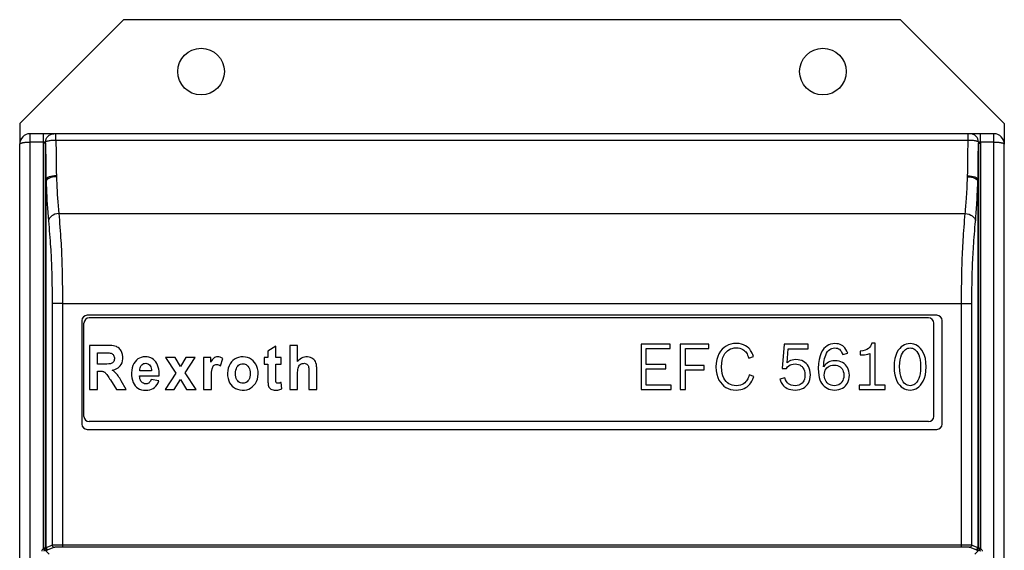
# Model space of a CAD drawing. Header units: millimetres. Extents: x -728 to -141, y -62 to 525.
# Tile 76 of 186: x -512 to -417, y 267 to 318. Entities that reach past the tile are written whole.
import ezdxf

# ---------------------------------------------------------------- set-up
doc = ezdxf.new("R2010")
doc.units = ezdxf.units.MM
doc.header["$LTSCALE"] = 23.1
doc.layers.add('R912005502_AM_0', color=7, linetype='CONTINUOUS')

msp = doc.modelspace()

# ---------------------------------------------------------------- linework, layer by layer
at = {"layer": 'R912005502_AM_0', "color": 7}
for p, q in [((-502.269, 317.712), (-512.269, 307.712)), ((-427.269, 317.712), (-502.269, 317.712)), ((-417.269, 307.712), (-427.269, 317.712)), ((-512.269, 307.712), (-512.269, 305.712)), ((-417.269, 307.712), (-417.269, 305.712)), ((-511.269, 161.712), (-511.269, 306.712)), ((-418.269, 306.712), (-511.269, 306.712)), ((-509.97, 305.912), (-511.269, 305.912)), ((-509.97, 266.731), (-509.97, 306.712)), ((-509.77, 305.915), (-509.97, 305.912)), ((-509.77, 305.831), (-509.77, 305.915)), ((-508.772, 306.076), (-508.772, 306.712)), ((-420.766, 306.076), (-508.772, 306.076)), ((-420.77, 305.603), (-420.766, 306.076)), ((-420.766, 306.076), (-420.766, 306.712)), ((-419.768, 305.915), (-419.767, 266.782)), ((-419.568, 305.912), (-419.768, 305.915)), ((-419.568, 305.912), (-419.568, 306.712)), ((-419.568, 305.912), (-419.568, 305.802)), ((-418.269, 305.912), (-419.568, 305.912)), ((-418.269, 161.712), (-418.269, 306.712)), ((-512.269, 162.712), (-512.269, 305.712)), ((-509.77, 305.802), (-509.97, 305.802)), ((-509.77, 266.782), (-509.77, 305.831)), ((-509.764, 305.036), (-509.759, 304.479)), ((-420.775, 305.089), (-420.77, 305.603)), ((-419.776, 304.778), (-419.771, 305.312)), ((-419.771, 305.312), (-419.767, 305.802)), ((-419.767, 305.802), (-419.568, 305.802)), ((-419.568, 305.802), (-419.568, 266.731)), ((-417.269, 162.712), (-417.269, 305.712)), ((-509.759, 304.479), (-509.753, 303.887)), ((-509.731, 266.822), (-509.731, 302.264)), ((-509.724, 266.825), (-509.724, 302.149)), ((-419.814, 302.149), (-419.814, 266.825)), ((-419.807, 302.264), (-419.807, 266.822)), ((-508.497, 299.012), (-421.041, 299.012)), ((-509.142, 290.332), (-509.142, 267.057)), ((-508.146, 290.332), (-509.142, 290.332)), ((-508.146, 290.332), (-421.392, 290.333)), ((-508.146, 290.332), (-508.146, 266.883)), ((-421.392, 266.883), (-421.392, 290.333)), ((-421.392, 290.332), (-420.396, 290.332)), ((-420.396, 267.057), (-420.396, 290.332)), ((-423.769, 289.212), (-505.769, 289.212)), ((-424.569, 288.962), (-505.569, 288.962)), ((-506.269, 288.712), (-506.269, 278.712)), ((-506.069, 279.462), (-506.069, 288.462)), ((-424.069, 279.462), (-424.069, 288.462)), ((-423.269, 278.712), (-423.269, 288.712)), ((-505.545, 286.305), (-505.545, 282.054)), ((-503.864, 286.305), (-505.545, 286.305)), ((-487.563, 286.221), (-488.324, 285.745)), ((-487.563, 285.133), (-487.563, 286.221)), ((-486.215, 286.305), (-486.215, 282.054)), ((-485.457, 286.305), (-486.215, 286.305)), ((-485.457, 284.742), (-485.457, 286.305)), ((-452.319, 286.429), (-452.319, 282.054)), ((-449.522, 286.429), (-452.319, 286.429)), ((-451.811, 284.465), (-451.811, 286.007)), ((-451.811, 286.007), (-449.522, 286.007)), ((-449.522, 286.007), (-449.522, 286.429)), ((-448.531, 286.429), (-448.531, 282.054)), ((-445.79, 286.429), (-448.531, 286.429)), ((-448.023, 284.361), (-448.023, 286.007)), ((-448.023, 286.007), (-445.79, 286.007)), ((-445.79, 286.007), (-445.79, 286.429)), ((-438.514, 286.429), (-438.716, 284.091)), ((-436.201, 286.429), (-438.514, 286.429)), ((-438.233, 284.611), (-438.11, 285.988)), ((-438.11, 285.988), (-436.201, 285.988)), ((-436.201, 285.988), (-436.201, 286.429)), ((-429.721, 286.508), (-430.052, 286.508)), ((-429.721, 282.476), (-429.721, 286.508)), ((-504.746, 284.507), (-504.746, 285.585)), ((-504.746, 285.585), (-504.017, 285.585)), ((-498.198, 285.133), (-497.208, 283.64)), ((-497.273, 285.133), (-498.198, 285.133)), ((-496.765, 284.287), (-497.273, 285.133)), ((-496.231, 285.133), (-496.765, 284.287)), ((-496.312, 283.675), (-495.341, 285.133)), ((-495.341, 285.133), (-496.231, 285.133)), ((-494.529, 285.133), (-494.529, 282.054)), ((-493.826, 285.133), (-494.529, 285.133)), ((-493.826, 284.695), (-493.826, 285.133)), ((-492.909, 284.339), (-492.674, 285.049)), ((-488.672, 285.133), (-488.672, 284.483)), ((-488.324, 285.133), (-488.672, 285.133)), ((-488.324, 285.745), (-488.324, 285.133)), ((-487.046, 285.133), (-487.563, 285.133)), ((-487.046, 284.483), (-487.046, 285.133)), ((-441.916, 285.076), (-441.47, 285.236)), ((-432.848, 285.413), (-432.371, 285.548)), ((-431.178, 285.743), (-431.178, 285.382)), ((-430.229, 285.535), (-430.229, 282.476)), ((-504.156, 284.507), (-504.746, 284.507)), ((-488.672, 284.483), (-488.324, 284.483)), ((-487.563, 283.242), (-487.563, 284.483)), ((-487.563, 284.483), (-487.046, 284.483)), ((-449.914, 284.465), (-451.811, 284.465)), ((-451.811, 282.476), (-451.811, 284.055)), ((-451.811, 284.055), (-449.914, 284.055)), ((-449.914, 284.055), (-449.914, 284.465)), ((-446.236, 284.361), (-448.023, 284.361)), ((-446.236, 283.951), (-446.236, 284.361)), ((-438.716, 284.091), (-438.288, 284.091)), ((-504.746, 282.054), (-504.746, 283.828)), ((-504.746, 283.828), (-504.585, 283.828)), ((-500.701, 283.358), (-498.801, 283.358)), ((-499.555, 283.857), (-500.687, 283.857)), ((-497.208, 283.64), (-498.241, 282.054)), ((-495.252, 282.054), (-496.312, 283.675)), ((-485.457, 282.054), (-485.457, 283.597)), ((-484.364, 283.681), (-484.364, 282.054)), ((-483.607, 282.054), (-483.607, 283.969)), ((-448.023, 282.054), (-448.023, 283.951)), ((-448.023, 283.951), (-446.236, 283.951)), ((-441.421, 283.296), (-441.874, 283.467)), ((-438.459, 283.18), (-438.924, 283.051)), ((-503.521, 282.979), (-502.944, 282.054)), ((-501.989, 282.054), (-502.473, 282.883)), ((-498.842, 282.898), (-499.598, 283.034)), ((-497.354, 282.054), (-496.765, 283.008)), ((-496.765, 283.008), (-496.182, 282.054)), ((-493.772, 282.054), (-493.772, 283.005)), ((-486.983, 282.106), (-487.048, 282.738)), ((-449.412, 282.476), (-451.811, 282.476)), ((-449.412, 282.054), (-449.412, 282.476)), ((-430.229, 282.476), (-431.282, 282.476)), ((-431.282, 282.476), (-431.282, 282.054)), ((-428.755, 282.476), (-429.721, 282.476)), ((-428.755, 282.054), (-428.755, 282.476)), ((-505.545, 282.054), (-504.746, 282.054)), ((-502.944, 282.054), (-501.989, 282.054)), ((-498.241, 282.054), (-497.354, 282.054)), ((-496.182, 282.054), (-495.252, 282.054)), ((-494.529, 282.054), (-493.772, 282.054)), ((-486.215, 282.054), (-485.457, 282.054)), ((-484.364, 282.054), (-483.607, 282.054)), ((-452.319, 282.054), (-449.412, 282.054)), ((-448.531, 282.054), (-448.023, 282.054)), ((-431.282, 282.054), (-428.755, 282.054)), ((-424.569, 278.962), (-505.569, 278.962)), ((-505.769, 278.212), (-423.769, 278.212)), ((-509.724, 266.825), (-509.142, 267.057)), ((-508.257, 267.082), (-421.392, 267.083)), ((-421.392, 267.083), (-421.332, 267.083)), ((-421.332, 267.083), (-421.21, 267.082)), ((-421.21, 267.082), (-421.087, 267.081)), ((-421.087, 267.081), (-420.959, 267.08)), ((-420.396, 267.057), (-419.814, 266.825)), ((-509.874, 266.556), (-509.97, 266.731)), ((-509.429, 266.172), (-509.827, 266.569)), ((-509.77, 266.782), (-509.731, 266.822)), ((-509.571, 266.582), (-509.531, 266.622)), ((-509.525, 266.625), (-508.943, 266.857)), ((-508.235, 266.883), (-421.392, 266.883)), ((-421.247, 266.882), (-421.148, 266.881)), ((-421.148, 266.881), (-421.045, 266.88)), ((-420.595, 266.857), (-420.013, 266.625)), ((-419.711, 266.569), (-420.108, 266.173)), ((-420.007, 266.622), (-419.967, 266.582)), ((-419.807, 266.822), (-419.767, 266.782)), ((-419.568, 266.731), (-419.664, 266.556))]:
    msp.add_line(p, q, dxfattribs=at)
for points in [[(-512.269, 305.712), (-512.265, 305.729), (-512.255, 305.745), (-512.239, 305.76), (-512.219, 305.774), (-512.196, 305.787), (-512.169, 305.799), (-512.14, 305.81), (-512.109, 305.82), (-512.077, 305.83), (-512.042, 305.839), (-512.003, 305.848), (-511.961, 305.856), (-511.913, 305.865), (-511.859, 305.873), (-511.8, 305.881), (-511.735, 305.889), (-511.665, 305.895), (-511.591, 305.901), (-511.513, 305.906), (-511.433, 305.909), (-511.351, 305.911), (-511.269, 305.912)], [(-509.77, 305.915), (-509.755, 306.071), (-509.709, 306.22), (-509.635, 306.358), (-509.535, 306.479), (-509.414, 306.578), (-509.277, 306.651), (-509.127, 306.696), (-508.972, 306.712)], [(-508.772, 306.076), (-508.846, 306.075), (-508.925, 306.073), (-509.006, 306.07), (-509.091, 306.065), (-509.178, 306.059), (-509.266, 306.051), (-509.354, 306.041), (-509.44, 306.03), (-509.523, 306.015), (-509.598, 305.999), (-509.664, 305.98), (-509.716, 305.96), (-509.753, 305.938), (-509.77, 305.915)], [(-508.772, 306.076), (-508.769, 305.79), (-508.764, 305.179)], [(-419.768, 305.915), (-419.774, 305.927), (-419.788, 305.94), (-419.808, 305.953), (-419.837, 305.967), (-419.875, 305.981), (-419.925, 305.995), (-419.985, 306.009), (-420.059, 306.023), (-420.147, 306.037), (-420.248, 306.049), (-420.362, 306.059), (-420.488, 306.068), (-420.624, 306.073), (-420.766, 306.076)], [(-419.768, 305.915), (-419.783, 306.071), (-419.829, 306.22), (-419.903, 306.358), (-420.003, 306.479), (-420.124, 306.578), (-420.261, 306.651), (-420.411, 306.696), (-420.566, 306.712)], [(-418.269, 305.912), (-418.213, 305.911), (-418.158, 305.911), (-418.104, 305.909), (-418.051, 305.907), (-417.997, 305.904), (-417.945, 305.901), (-417.893, 305.897), (-417.842, 305.893), (-417.792, 305.888), (-417.744, 305.882), (-417.697, 305.876), (-417.652, 305.869), (-417.609, 305.862), (-417.568, 305.854), (-417.529, 305.846), (-417.492, 305.838), (-417.458, 305.829), (-417.426, 305.819), (-417.397, 305.81), (-417.37, 305.8), (-417.347, 305.789), (-417.326, 305.778), (-417.309, 305.768), (-417.294, 305.757), (-417.283, 305.745), (-417.275, 305.734), (-417.271, 305.723), (-417.269, 305.712)], [(-509.77, 305.802), (-509.769, 305.557), (-509.764, 305.036)], [(-508.764, 305.179), (-508.761, 304.855), (-508.757, 304.519), (-508.753, 304.171), (-508.748, 303.813), (-508.743, 303.444), (-508.738, 303.064), (-508.731, 302.647)], [(-420.801, 303.003), (-420.796, 303.325), (-420.792, 303.64), (-420.788, 303.947), (-420.784, 304.245), (-420.781, 304.535), (-420.775, 305.089)], [(-419.807, 302.264), (-419.802, 302.608), (-419.797, 302.943), (-419.793, 303.271), (-419.789, 303.591), (-419.785, 303.901), (-419.782, 304.202), (-419.776, 304.778)], [(-509.753, 303.887), (-509.749, 303.578), (-509.745, 303.261), (-509.741, 302.937), (-509.736, 302.604), (-509.731, 302.264)], [(-508.731, 302.674), (-508.923, 302.664), (-509.107, 302.639), (-509.277, 302.6), (-509.427, 302.549), (-509.552, 302.488), (-509.646, 302.418), (-509.706, 302.342), (-509.731, 302.264)], [(-509.731, 302.264), (-509.73, 302.235), (-509.728, 302.206), (-509.727, 302.178), (-509.724, 302.149)], [(-508.728, 302.567), (-508.913, 302.553), (-509.092, 302.526), (-509.258, 302.485), (-509.406, 302.433), (-509.531, 302.371), (-509.627, 302.302), (-509.692, 302.226), (-509.724, 302.149)], [(-509.724, 302.149), (-509.71, 301.803), (-509.694, 301.447), (-509.677, 301.08), (-509.657, 300.703), (-509.636, 300.317), (-509.612, 299.923), (-509.587, 299.524), (-509.558, 299.12), (-509.527, 298.713), (-509.493, 298.305)], [(-508.731, 302.647), (-508.73, 302.62), (-508.729, 302.594), (-508.728, 302.567)], [(-508.728, 302.567), (-508.714, 302.245), (-508.698, 301.914), (-508.68, 301.573), (-508.661, 301.223), (-508.64, 300.866), (-508.616, 300.503), (-508.59, 300.134), (-508.562, 299.762), (-508.531, 299.387), (-508.497, 299.012)], [(-421.041, 299.012), (-421.027, 299.161), (-421.013, 299.318), (-420.999, 299.481), (-420.985, 299.651), (-420.971, 299.83), (-420.956, 300.017), (-420.942, 300.215), (-420.927, 300.423), (-420.912, 300.642), (-420.898, 300.874), (-420.883, 301.118), (-420.868, 301.377), (-420.853, 301.65), (-420.839, 301.939), (-420.824, 302.244), (-420.81, 302.567)], [(-420.81, 302.567), (-420.809, 302.594), (-420.808, 302.62), (-420.807, 302.647), (-420.801, 303.003)], [(-420.81, 302.567), (-420.624, 302.553), (-420.446, 302.526), (-420.279, 302.485), (-420.132, 302.433), (-420.007, 302.371), (-419.911, 302.302), (-419.845, 302.226), (-419.814, 302.149)], [(-420.807, 302.674), (-420.615, 302.664), (-420.431, 302.639), (-420.261, 302.6), (-420.111, 302.549), (-419.986, 302.488), (-419.892, 302.418), (-419.832, 302.342), (-419.807, 302.264)], [(-420.031, 298.467), (-420.017, 298.637), (-420.003, 298.814), (-419.989, 299), (-419.974, 299.194), (-419.96, 299.397), (-419.946, 299.612), (-419.931, 299.837), (-419.916, 300.075), (-419.902, 300.325), (-419.887, 300.59), (-419.872, 300.869), (-419.857, 301.163), (-419.843, 301.474), (-419.828, 301.803), (-419.814, 302.149)], [(-419.814, 302.149), (-419.811, 302.178), (-419.81, 302.206), (-419.808, 302.235), (-419.807, 302.264)], [(-508.497, 299.012), (-508.684, 298.991), (-508.864, 298.946), (-509.032, 298.878), (-509.18, 298.79), (-509.305, 298.685), (-509.4, 298.566), (-509.464, 298.438), (-509.493, 298.305)], [(-509.493, 298.305), (-509.467, 298.002), (-509.44, 297.689), (-509.413, 297.36), (-509.386, 297.029), (-509.36, 296.705), (-509.337, 296.39), (-509.315, 296.093), (-509.296, 295.809), (-509.278, 295.537), (-509.261, 295.271), (-509.246, 295.011), (-509.232, 294.753), (-509.219, 294.493), (-509.207, 294.226), (-509.196, 293.946), (-509.185, 293.648), (-509.176, 293.321), (-509.167, 292.969), (-509.159, 292.591), (-509.153, 292.189), (-509.148, 291.764), (-509.145, 291.313), (-509.143, 290.835), (-509.142, 290.332)], [(-508.497, 299.012), (-508.47, 298.703), (-508.444, 298.382), (-508.416, 298.045), (-508.39, 297.702), (-508.364, 297.365), (-508.341, 297.036), (-508.319, 296.722), (-508.299, 296.419), (-508.282, 296.125), (-508.265, 295.836), (-508.25, 295.55), (-508.236, 295.263), (-508.223, 294.97), (-508.211, 294.667), (-508.2, 294.345), (-508.189, 293.999), (-508.179, 293.623), (-508.171, 293.22), (-508.163, 292.791), (-508.157, 292.34), (-508.152, 291.868), (-508.149, 291.377), (-508.147, 290.864), (-508.146, 290.332)], [(-421.392, 290.333), (-421.391, 290.878), (-421.389, 291.402), (-421.386, 291.903), (-421.381, 292.382), (-421.374, 292.839), (-421.366, 293.273), (-421.357, 293.679), (-421.347, 294.059), (-421.336, 294.406), (-421.324, 294.731), (-421.312, 295.036), (-421.299, 295.329), (-421.284, 295.617), (-421.269, 295.901), (-421.253, 296.186), (-421.235, 296.475), (-421.216, 296.771), (-421.195, 297.076), (-421.172, 297.393), (-421.147, 297.718), (-421.121, 298.049), (-421.095, 298.378), (-421.068, 298.698), (-421.041, 299.012)], [(-421.041, 299.012), (-420.854, 298.991), (-420.674, 298.946), (-420.506, 298.878), (-420.358, 298.79), (-420.233, 298.685), (-420.138, 298.566), (-420.074, 298.438), (-420.045, 298.305)], [(-420.396, 290.332), (-420.395, 290.848), (-420.393, 291.336), (-420.389, 291.795), (-420.385, 292.227), (-420.378, 292.634), (-420.37, 293.015), (-420.361, 293.37), (-420.351, 293.699), (-420.34, 294), (-420.328, 294.282), (-420.316, 294.551), (-420.302, 294.813), (-420.288, 295.072), (-420.273, 295.331), (-420.257, 295.593), (-420.239, 295.862), (-420.219, 296.139), (-420.198, 296.428), (-420.175, 296.732), (-420.151, 297.045), (-420.125, 297.364), (-420.098, 297.685), (-420.072, 297.997), (-420.031, 298.467)], [(-502.943, 286.19), (-503.076, 286.232), (-503.217, 286.264), (-503.369, 286.284), (-503.528, 286.295), (-503.693, 286.303), (-503.864, 286.305)], [(-502.483, 285.783), (-502.543, 285.875), (-502.611, 285.958), (-502.687, 286.032), (-502.769, 286.096), (-502.854, 286.148), (-502.943, 286.19)], [(-443.122, 286.496), (-443.401, 286.477), (-443.658, 286.427), (-443.895, 286.346), (-444.112, 286.236), (-444.311, 286.098), (-444.492, 285.932), (-444.656, 285.736), (-444.798, 285.508), (-444.918, 285.246), (-445.01, 284.947), (-445.067, 284.609), (-445.092, 284.232)], [(-444.554, 284.238), (-444.533, 284.58), (-444.487, 284.878), (-444.416, 285.128), (-444.325, 285.34), (-444.22, 285.517), (-444.103, 285.664), (-443.976, 285.786), (-443.836, 285.886), (-443.684, 285.965), (-443.517, 286.023), (-443.331, 286.059), (-443.128, 286.074)], [(-443.128, 286.074), (-442.948, 286.062), (-442.785, 286.032), (-442.639, 285.984), (-442.509, 285.921), (-442.393, 285.844), (-442.291, 285.754)], [(-441.928, 286.038), (-442.07, 286.167), (-442.233, 286.276), (-442.417, 286.367), (-442.625, 286.435), (-442.86, 286.478), (-443.122, 286.496)], [(-441.47, 285.236), (-441.54, 285.415), (-441.61, 285.573), (-441.679, 285.706), (-441.752, 285.824), (-441.836, 285.935), (-441.928, 286.038)], [(-433.607, 286.484), (-433.826, 286.468), (-434.027, 286.426), (-434.209, 286.358), (-434.376, 286.264), (-434.533, 286.145), (-434.679, 285.993), (-434.817, 285.805), (-434.941, 285.574), (-435.05, 285.292), (-435.137, 284.952), (-435.191, 284.545), (-435.216, 284.073)], [(-434.503, 285.365), (-434.414, 285.55), (-434.32, 285.702), (-434.222, 285.819), (-434.119, 285.907), (-434.013, 285.975), (-433.898, 286.021), (-433.77, 286.051), (-433.631, 286.062)], [(-433.631, 286.062), (-433.496, 286.052), (-433.376, 286.027), (-433.276, 285.987), (-433.185, 285.927), (-433.099, 285.848), (-433.015, 285.74), (-432.931, 285.594), (-432.848, 285.413)], [(-432.371, 285.548), (-432.456, 285.748), (-432.548, 285.918), (-432.646, 286.057), (-432.751, 286.171), (-432.862, 286.264), (-432.982, 286.339), (-433.113, 286.4), (-433.258, 286.445), (-433.423, 286.472), (-433.607, 286.484)], [(-430.052, 286.508), (-430.109, 286.353), (-430.184, 286.217), (-430.274, 286.103), (-430.386, 286.006), (-430.524, 285.918), (-430.697, 285.844), (-430.916, 285.786), (-431.178, 285.743)], [(-426.356, 286.484), (-426.544, 286.47), (-426.723, 286.432), (-426.893, 286.369), (-427.055, 286.279), (-427.211, 286.163), (-427.36, 286.015), (-427.5, 285.832), (-427.628, 285.61), (-427.74, 285.344), (-427.829, 285.032), (-427.885, 284.672), (-427.91, 284.263)], [(-427.372, 284.263), (-427.355, 284.611), (-427.318, 284.915), (-427.259, 285.171), (-427.185, 285.386), (-427.101, 285.565), (-427.007, 285.709), (-426.909, 285.824), (-426.807, 285.912), (-426.702, 285.979), (-426.593, 286.024), (-426.477, 286.052), (-426.356, 286.062)], [(-424.802, 284.244), (-424.828, 284.663), (-424.884, 285.03), (-424.973, 285.345), (-425.086, 285.612), (-425.213, 285.834), (-425.352, 286.016), (-425.5, 286.163), (-425.655, 286.279), (-425.817, 286.369), (-425.987, 286.432), (-426.167, 286.47), (-426.356, 286.484)], [(-426.356, 286.062), (-426.233, 286.052), (-426.116, 286.024), (-426.006, 285.978), (-425.901, 285.911), (-425.799, 285.822), (-425.701, 285.707), (-425.609, 285.561), (-425.525, 285.382), (-425.451, 285.164), (-425.393, 284.905), (-425.357, 284.598), (-425.34, 284.244)], [(-504.017, 285.585), (-503.914, 285.585), (-503.815, 285.584), (-503.72, 285.581), (-503.628, 285.577), (-503.541, 285.571)], [(-503.541, 285.571), (-503.451, 285.546), (-503.373, 285.512), (-503.306, 285.469), (-503.25, 285.416), (-503.205, 285.354), (-503.171, 285.284), (-503.147, 285.202), (-503.135, 285.115), (-503.133, 285.022), (-503.143, 284.93), (-503.164, 284.845), (-503.197, 284.767), (-503.244, 284.698), (-503.301, 284.639), (-503.365, 284.593), (-503.438, 284.559)], [(-502.572, 284.322), (-502.472, 284.462), (-502.396, 284.622), (-502.342, 284.806), (-502.314, 285.005), (-502.315, 285.216), (-502.343, 285.424), (-502.399, 285.611), (-502.483, 285.783)], [(-500.164, 285.203), (-500.359, 285.188), (-500.54, 285.149), (-500.706, 285.084), (-500.859, 284.995), (-501.003, 284.878), (-501.133, 284.736), (-501.247, 284.568), (-501.341, 284.376), (-501.411, 284.156), (-501.456, 283.918), (-501.477, 283.663), (-501.473, 283.407), (-501.446, 283.167), (-501.396, 282.944), (-501.323, 282.744), (-501.231, 282.566), (-501.123, 282.414), (-500.999, 282.286), (-500.86, 282.182), (-500.702, 282.099), (-500.521, 282.037), (-500.325, 281.999), (-500.118, 281.984), (-499.914, 281.993)], [(-498.801, 283.358), (-498.802, 283.592), (-498.818, 283.814), (-498.849, 284.024), (-498.895, 284.221), (-498.957, 284.401), (-499.033, 284.565), (-499.124, 284.708), (-499.229, 284.834), (-499.349, 284.942), (-499.482, 285.033), (-499.631, 285.106), (-499.794, 285.159), (-499.972, 285.191), (-500.164, 285.203)], [(-492.674, 285.049), (-492.801, 285.118), (-492.925, 285.166), (-493.048, 285.194), (-493.166, 285.203), (-493.276, 285.194), (-493.376, 285.168), (-493.466, 285.126), (-493.549, 285.066), (-493.624, 284.99), (-493.694, 284.9), (-493.762, 284.803), (-493.826, 284.695)], [(-489.26, 283.553), (-489.271, 283.819), (-489.312, 284.063), (-489.382, 284.284), (-489.48, 284.484), (-489.607, 284.67), (-489.756, 284.831), (-489.916, 284.961), (-490.092, 285.063), (-490.282, 285.138), (-490.489, 285.185), (-490.717, 285.202), (-490.948, 285.19), (-491.164, 285.146), (-491.365, 285.073), (-491.547, 284.975), (-491.709, 284.852), (-491.847, 284.709), (-491.965, 284.542), (-492.067, 284.345), (-492.146, 284.126), (-492.195, 283.891), (-492.216, 283.637)], [(-483.646, 284.472), (-483.685, 284.614), (-483.738, 284.741), (-483.805, 284.85), (-483.886, 284.944), (-483.979, 285.023), (-484.087, 285.087), (-484.21, 285.141), (-484.346, 285.18), (-484.495, 285.2), (-484.648, 285.201), (-484.797, 285.18), (-484.943, 285.138), (-485.08, 285.073), (-485.212, 284.986), (-485.337, 284.876), (-485.457, 284.742)], [(-442.291, 285.754), (-442.218, 285.674), (-442.151, 285.585), (-442.09, 285.489), (-442.033, 285.376), (-441.975, 285.238), (-441.916, 285.076)], [(-434.702, 284.25), (-434.69, 284.473), (-434.671, 284.678), (-434.646, 284.861), (-434.612, 285.033), (-434.564, 285.202), (-434.503, 285.365)], [(-431.178, 285.382), (-430.966, 285.39), (-430.774, 285.405), (-430.6, 285.43), (-430.449, 285.461), (-430.326, 285.496), (-430.229, 285.535)], [(-503.86, 284.512), (-503.955, 284.51), (-504.054, 284.508), (-504.156, 284.507)], [(-503.438, 284.559), (-503.513, 284.54), (-503.594, 284.526), (-503.679, 284.52), (-503.86, 284.512)], [(-503.355, 283.93), (-503.188, 283.964), (-503.035, 284.011), (-502.895, 284.071), (-502.771, 284.143), (-502.663, 284.227), (-502.572, 284.322)], [(-500.687, 283.857), (-500.68, 284.002), (-500.655, 284.133), (-500.611, 284.252), (-500.551, 284.354), (-500.48, 284.437), (-500.399, 284.5), (-500.31, 284.545), (-500.215, 284.572), (-500.113, 284.58), (-500.012, 284.569), (-499.918, 284.54), (-499.831, 284.492), (-499.752, 284.427), (-499.685, 284.343), (-499.629, 284.242), (-499.588, 284.125), (-499.563, 283.997), (-499.555, 283.857)], [(-493.708, 284.037), (-493.682, 284.131), (-493.648, 284.216), (-493.606, 284.293), (-493.555, 284.357), (-493.496, 284.407), (-493.429, 284.442), (-493.353, 284.464), (-493.271, 284.472), (-493.182, 284.463), (-493.091, 284.437), (-493, 284.396), (-492.909, 284.339)], [(-491.439, 283.594), (-491.432, 283.764), (-491.408, 283.92), (-491.366, 284.064), (-491.307, 284.192), (-491.233, 284.3), (-491.147, 284.388), (-491.055, 284.455), (-490.955, 284.502), (-490.846, 284.53), (-490.734, 284.539), (-490.622, 284.529), (-490.515, 284.5), (-490.416, 284.452), (-490.325, 284.384), (-490.241, 284.296), (-490.167, 284.189), (-490.11, 284.062), (-490.069, 283.919), (-490.045, 283.763), (-490.039, 283.594)], [(-488.324, 284.483), (-488.324, 283.038), (-488.323, 282.938), (-488.321, 282.841), (-488.317, 282.746), (-488.309, 282.655), (-488.3, 282.567)], [(-485.457, 283.597), (-485.456, 283.736), (-485.447, 283.868), (-485.433, 283.994), (-485.41, 284.111), (-485.376, 284.218), (-485.329, 284.313), (-485.268, 284.396), (-485.193, 284.465), (-485.102, 284.519), (-485.003, 284.558), (-484.901, 284.576), (-484.802, 284.579), (-484.711, 284.567), (-484.628, 284.54), (-484.555, 284.498), (-484.493, 284.442), (-484.444, 284.374), (-484.408, 284.295)], [(-484.408, 284.295), (-484.39, 284.206), (-484.377, 284.11), (-484.371, 284.01), (-484.368, 283.904), (-484.365, 283.795), (-484.364, 283.681)], [(-483.607, 283.969), (-483.609, 284.076), (-483.613, 284.18), (-483.621, 284.281), (-483.632, 284.378), (-483.646, 284.472)], [(-445.092, 284.232), (-445.067, 283.856), (-445.011, 283.521), (-444.92, 283.226), (-444.802, 282.969), (-444.663, 282.745), (-444.503, 282.553), (-444.326, 282.39), (-444.13, 282.255), (-443.916, 282.147), (-443.682, 282.067), (-443.425, 282.018), (-443.146, 281.999)], [(-443.116, 282.421), (-443.328, 282.436), (-443.521, 282.473), (-443.691, 282.531), (-443.844, 282.611), (-443.984, 282.71), (-444.111, 282.831), (-444.227, 282.976), (-444.329, 283.15), (-444.419, 283.358), (-444.489, 283.605), (-444.533, 283.899), (-444.554, 284.238)], [(-438.288, 284.091), (-438.177, 284.229), (-438.059, 284.339), (-437.937, 284.418), (-437.802, 284.472), (-437.64, 284.506), (-437.456, 284.52)], [(-437.376, 284.942), (-437.568, 284.928), (-437.738, 284.898), (-437.887, 284.848), (-438.017, 284.783), (-438.133, 284.704), (-438.233, 284.611)], [(-437.456, 284.52), (-437.285, 284.506), (-437.134, 284.472), (-437.001, 284.418), (-436.886, 284.345), (-436.783, 284.256), (-436.695, 284.146), (-436.62, 284.016), (-436.561, 283.861), (-436.524, 283.675), (-436.507, 283.461)], [(-435.981, 283.473), (-435.996, 283.702), (-436.034, 283.911), (-436.094, 284.099), (-436.174, 284.267), (-436.27, 284.417), (-436.383, 284.548), (-436.511, 284.662), (-436.653, 284.758), (-436.81, 284.835), (-436.983, 284.893), (-437.172, 284.928), (-437.376, 284.942)], [(-435.216, 284.073), (-435.205, 283.736), (-435.176, 283.444), (-435.13, 283.203), (-435.068, 282.999), (-434.992, 282.819), (-434.902, 282.667)], [(-433.619, 284.832), (-433.8, 284.82), (-433.964, 284.792), (-434.111, 284.747), (-434.245, 284.685), (-434.369, 284.608), (-434.486, 284.511), (-434.597, 284.392), (-434.702, 284.25)], [(-434.647, 283.437), (-434.633, 283.616), (-434.598, 283.776), (-434.543, 283.915), (-434.469, 284.037), (-434.38, 284.143), (-434.275, 284.232), (-434.153, 284.305), (-434.014, 284.36), (-433.854, 284.395), (-433.674, 284.409)], [(-433.674, 284.409), (-433.506, 284.396), (-433.356, 284.363), (-433.226, 284.31), (-433.112, 284.24), (-433.012, 284.154), (-432.927, 284.05), (-432.855, 283.929), (-432.801, 283.786), (-432.766, 283.617), (-432.75, 283.424)], [(-432.212, 283.437), (-432.226, 283.642), (-432.261, 283.832), (-432.319, 284.006), (-432.396, 284.165), (-432.492, 284.309), (-432.604, 284.438), (-432.733, 284.55), (-432.879, 284.646), (-433.04, 284.724), (-433.217, 284.782), (-433.41, 284.818), (-433.619, 284.832)], [(-427.91, 284.263), (-427.883, 283.831), (-427.827, 283.455), (-427.738, 283.136), (-427.626, 282.869), (-427.5, 282.647), (-427.362, 282.466), (-427.216, 282.319), (-427.061, 282.203), (-426.9, 282.114), (-426.729, 282.051), (-426.548, 282.012), (-426.356, 281.999)], [(-426.356, 282.421), (-426.482, 282.431), (-426.601, 282.459), (-426.711, 282.506), (-426.816, 282.573), (-426.918, 282.662), (-427.015, 282.778), (-427.107, 282.924), (-427.19, 283.105), (-427.263, 283.325), (-427.32, 283.588), (-427.355, 283.902), (-427.372, 284.263)], [(-426.356, 281.999), (-426.167, 282.012), (-425.987, 282.051), (-425.817, 282.114), (-425.655, 282.203), (-425.5, 282.319), (-425.353, 282.467), (-425.213, 282.649), (-425.086, 282.871), (-424.974, 283.138), (-424.884, 283.454), (-424.828, 283.823), (-424.802, 284.244)], [(-425.34, 284.244), (-425.357, 283.889), (-425.393, 283.58), (-425.451, 283.32), (-425.525, 283.102), (-425.609, 282.922), (-425.701, 282.776), (-425.799, 282.661), (-425.901, 282.572), (-426.006, 282.505), (-426.116, 282.459), (-426.233, 282.43), (-426.356, 282.421)], [(-504.585, 283.828), (-504.511, 283.828), (-504.439, 283.825), (-504.37, 283.82), (-504.304, 283.811), (-504.242, 283.798), (-504.182, 283.781)], [(-504.182, 283.781), (-504.14, 283.762), (-504.099, 283.739), (-504.058, 283.711), (-504.018, 283.679), (-503.979, 283.643), (-503.942, 283.604)], [(-503.942, 283.604), (-503.869, 283.512), (-503.798, 283.415), (-503.73, 283.311), (-503.662, 283.203), (-503.592, 283.092), (-503.521, 282.979)], [(-502.927, 283.573), (-502.986, 283.637), (-503.05, 283.7), (-503.119, 283.76), (-503.193, 283.819), (-503.272, 283.876), (-503.355, 283.93)], [(-502.473, 282.883), (-502.547, 283.011), (-502.621, 283.135), (-502.695, 283.254), (-502.771, 283.367), (-502.848, 283.473), (-502.927, 283.573)], [(-499.598, 283.034), (-499.627, 282.938), (-499.664, 282.853), (-499.709, 282.778), (-499.762, 282.715), (-499.824, 282.665), (-499.894, 282.628), (-499.973, 282.604), (-500.057, 282.594), (-500.147, 282.596), (-500.24, 282.614), (-500.331, 282.649), (-500.418, 282.702), (-500.497, 282.772), (-500.566, 282.86), (-500.623, 282.965), (-500.665, 283.084), (-500.691, 283.215), (-500.701, 283.358)], [(-493.772, 283.005), (-493.77, 283.195), (-493.767, 283.377), (-493.762, 283.554), (-493.752, 283.723), (-493.734, 283.884), (-493.708, 284.037)], [(-492.216, 283.637), (-492.203, 283.372), (-492.165, 283.128), (-492.102, 282.905), (-492.015, 282.707), (-491.907, 282.536), (-491.778, 282.389), (-491.63, 282.264), (-491.458, 282.16), (-491.254, 282.075), (-491.033, 282.014), (-490.803, 281.988), (-490.576, 281.992), (-490.365, 282.027), (-490.169, 282.092), (-489.989, 282.184), (-489.823, 282.305), (-489.666, 282.458), (-489.528, 282.637), (-489.418, 282.833), (-489.336, 283.051), (-489.283, 283.291), (-489.26, 283.553)], [(-490.039, 283.594), (-490.046, 283.424), (-490.07, 283.268), (-490.111, 283.124), (-490.169, 282.997), (-490.243, 282.889), (-490.328, 282.801), (-490.419, 282.734), (-490.518, 282.686), (-490.626, 282.658), (-490.739, 282.649), (-490.851, 282.658), (-490.959, 282.687), (-491.058, 282.735), (-491.15, 282.802), (-491.235, 282.891), (-491.309, 282.998), (-491.367, 283.126), (-491.409, 283.269), (-491.433, 283.425), (-491.439, 283.594)], [(-487.549, 282.803), (-487.558, 282.869), (-487.564, 282.938), (-487.564, 283.01), (-487.562, 283.085), (-487.563, 283.163), (-487.563, 283.242)], [(-441.874, 283.467), (-441.922, 283.319), (-441.971, 283.189), (-442.019, 283.081), (-442.071, 282.985), (-442.131, 282.894), (-442.196, 282.811)], [(-442.066, 282.327), (-441.936, 282.435), (-441.818, 282.559), (-441.714, 282.691), (-441.617, 282.851), (-441.519, 283.054), (-441.421, 283.296)], [(-437.45, 282.421), (-437.649, 282.436), (-437.822, 282.473), (-437.966, 282.53), (-438.09, 282.609), (-438.201, 282.706), (-438.299, 282.83), (-438.385, 282.988), (-438.459, 283.18)], [(-436.507, 283.461), (-436.523, 283.243), (-436.557, 283.057), (-436.612, 282.905), (-436.682, 282.779), (-436.764, 282.676), (-436.861, 282.591), (-436.973, 282.521), (-437.106, 282.469), (-437.265, 282.436), (-437.45, 282.421)], [(-437.444, 281.999), (-437.213, 282.014), (-437.005, 282.051), (-436.821, 282.111), (-436.657, 282.19), (-436.511, 282.285), (-436.382, 282.398), (-436.27, 282.527), (-436.174, 282.675), (-436.094, 282.841), (-436.034, 283.028), (-435.997, 283.239), (-435.981, 283.473)], [(-433.668, 282.421), (-433.836, 282.435), (-433.989, 282.47), (-434.129, 282.527), (-434.254, 282.604), (-434.365, 282.699), (-434.459, 282.812), (-434.537, 282.943), (-434.596, 283.091), (-434.632, 283.255), (-434.647, 283.437)], [(-432.75, 283.424), (-432.766, 283.227), (-432.802, 283.055), (-432.858, 282.908), (-432.931, 282.783), (-433.017, 282.677), (-433.117, 282.59), (-433.23, 282.519), (-433.359, 282.467), (-433.505, 282.434), (-433.668, 282.421)], [(-433.65, 281.999), (-433.425, 282.014), (-433.222, 282.05), (-433.04, 282.109), (-432.878, 282.187), (-432.733, 282.282), (-432.606, 282.393), (-432.495, 282.52), (-432.4, 282.665), (-432.322, 282.827), (-432.263, 283.008), (-432.227, 283.212), (-432.212, 283.437)], [(-499.914, 281.993), (-499.727, 282.024), (-499.555, 282.078), (-499.399, 282.154), (-499.257, 282.253), (-499.129, 282.377), (-499.016, 282.526), (-498.921, 282.699), (-498.842, 282.898)], [(-488.3, 282.567), (-488.282, 282.466), (-488.253, 282.374), (-488.217, 282.29), (-488.168, 282.215), (-488.103, 282.15), (-488.024, 282.094), (-487.93, 282.048), (-487.824, 282.014), (-487.709, 281.993), (-487.583, 281.984)], [(-487.048, 282.738), (-487.104, 282.715), (-487.158, 282.696), (-487.212, 282.68), (-487.263, 282.667), (-487.313, 282.661), (-487.36, 282.66), (-487.405, 282.665), (-487.446, 282.679), (-487.482, 282.701), (-487.512, 282.73), (-487.534, 282.764), (-487.549, 282.803)], [(-443.146, 281.999), (-442.915, 282.011), (-442.706, 282.042), (-442.52, 282.091), (-442.353, 282.156), (-442.201, 282.234), (-442.066, 282.327)], [(-442.196, 282.811), (-442.305, 282.699), (-442.431, 282.605), (-442.571, 282.529), (-442.73, 282.472), (-442.912, 282.436), (-443.116, 282.421)], [(-438.924, 283.051), (-438.873, 282.887), (-438.814, 282.744), (-438.748, 282.625), (-438.671, 282.52), (-438.579, 282.418), (-438.471, 282.323)], [(-438.471, 282.323), (-438.349, 282.234), (-438.207, 282.157), (-438.047, 282.092), (-437.867, 282.043), (-437.666, 282.012), (-437.444, 281.999)], [(-434.902, 282.667), (-434.785, 282.511), (-434.658, 282.377), (-434.52, 282.264), (-434.371, 282.172), (-434.212, 282.098), (-434.039, 282.045), (-433.851, 282.011), (-433.65, 281.999)], [(-487.583, 281.984), (-487.471, 281.988), (-487.364, 281.998), (-487.261, 282.016), (-487.163, 282.04), (-487.07, 282.07), (-486.983, 282.106)], [(-509.142, 267.057), (-509.135, 267.059), (-509.124, 267.061), (-509.109, 267.062), (-509.09, 267.064), (-509.067, 267.066), (-509.039, 267.067), (-509.006, 267.069), (-508.966, 267.071), (-508.92, 267.072), (-508.866, 267.074), (-508.803, 267.076), (-508.732, 267.077), (-508.652, 267.079), (-508.563, 267.08), (-508.467, 267.081), (-508.364, 267.082), (-508.257, 267.082)], [(-509.142, 267.057), (-509.135, 267.006), (-509.115, 266.957), (-509.084, 266.916), (-509.043, 266.884), (-508.995, 266.864), (-508.943, 266.857)], [(-420.959, 267.08), (-420.828, 267.078), (-420.762, 267.076), (-420.696, 267.075), (-420.633, 267.073), (-420.574, 267.071), (-420.521, 267.068), (-420.475, 267.066), (-420.438, 267.063), (-420.411, 267.06), (-420.396, 267.057)], [(-420.396, 267.057), (-420.403, 267.006), (-420.422, 266.957), (-420.454, 266.916), (-420.495, 266.884), (-420.543, 266.864), (-420.595, 266.857)], [(-509.97, 266.731), (-510.01, 266.705), (-510.046, 266.672), (-510.078, 266.631), (-510.103, 266.583), (-510.119, 266.529), (-510.126, 266.469)], [(-509.899, 266.769), (-509.915, 266.767), (-509.933, 266.76), (-509.952, 266.748), (-509.97, 266.731)], [(-509.874, 266.556), (-509.887, 266.548), (-509.899, 266.536), (-509.91, 266.523), (-509.918, 266.507), (-509.924, 266.489), (-509.926, 266.469)], [(-509.899, 266.769), (-509.879, 266.77), (-509.86, 266.771), (-509.842, 266.772), (-509.826, 266.773), (-509.812, 266.774), (-509.8, 266.775), (-509.791, 266.776), (-509.783, 266.777), (-509.778, 266.779), (-509.774, 266.78), (-509.772, 266.781), (-509.77, 266.782)], [(-509.899, 266.769), (-509.896, 266.719), (-509.888, 266.671), (-509.877, 266.63), (-509.862, 266.598), (-509.845, 266.578), (-509.827, 266.569)], [(-509.827, 266.569), (-509.838, 266.568), (-509.85, 266.566), (-509.862, 266.562), (-509.874, 266.556)], [(-509.827, 266.569), (-509.787, 266.57), (-509.749, 266.571), (-509.714, 266.572), (-509.681, 266.573), (-509.653, 266.574), (-509.63, 266.575), (-509.611, 266.576), (-509.596, 266.578), (-509.585, 266.579), (-509.578, 266.58), (-509.573, 266.581), (-509.571, 266.582)], [(-509.77, 266.782), (-509.764, 266.73), (-509.744, 266.682), (-509.712, 266.641), (-509.67, 266.609), (-509.622, 266.589), (-509.571, 266.582)], [(-509.731, 266.822), (-509.73, 266.822), (-509.728, 266.823), (-509.727, 266.824), (-509.724, 266.825)], [(-509.731, 266.822), (-509.724, 266.77), (-509.704, 266.722), (-509.672, 266.68), (-509.631, 266.649), (-509.583, 266.629), (-509.531, 266.622)], [(-509.724, 266.825), (-509.717, 266.773), (-509.698, 266.725), (-509.666, 266.684), (-509.625, 266.652), (-509.577, 266.632), (-509.525, 266.625)], [(-509.531, 266.622), (-509.53, 266.623), (-509.529, 266.623), (-509.527, 266.624), (-509.525, 266.625)], [(-508.943, 266.857), (-508.937, 266.859), (-508.928, 266.861), (-508.917, 266.862), (-508.902, 266.864), (-508.883, 266.866), (-508.86, 266.867), (-508.834, 266.869), (-508.802, 266.871), (-508.765, 266.873), (-508.722, 266.874), (-508.672, 266.876), (-508.615, 266.878), (-508.551, 266.879), (-508.48, 266.88), (-508.402, 266.881), (-508.32, 266.882), (-508.235, 266.883)], [(-421.392, 266.883), (-421.295, 266.883), (-421.247, 266.882)], [(-421.045, 266.88), (-420.94, 266.878), (-420.888, 266.877), (-420.835, 266.875), (-420.785, 266.873), (-420.738, 266.871), (-420.695, 266.869), (-420.658, 266.866), (-420.628, 266.863), (-420.608, 266.86), (-420.595, 266.857)], [(-419.814, 266.825), (-419.82, 266.773), (-419.84, 266.725), (-419.872, 266.684), (-419.913, 266.652), (-419.961, 266.632), (-420.013, 266.625)], [(-420.013, 266.625), (-420.011, 266.624), (-420.009, 266.623), (-420.008, 266.623), (-420.007, 266.622)], [(-419.807, 266.822), (-419.814, 266.77), (-419.834, 266.722), (-419.866, 266.68), (-419.907, 266.649), (-419.955, 266.629), (-420.007, 266.622)], [(-419.767, 266.782), (-419.774, 266.73), (-419.794, 266.682), (-419.826, 266.641), (-419.867, 266.609), (-419.916, 266.589), (-419.967, 266.582)], [(-419.967, 266.582), (-419.964, 266.581), (-419.957, 266.579), (-419.946, 266.578), (-419.929, 266.577), (-419.908, 266.575), (-419.88, 266.574), (-419.847, 266.572), (-419.808, 266.571), (-419.763, 266.57), (-419.711, 266.569)], [(-419.814, 266.825), (-419.811, 266.824), (-419.81, 266.823), (-419.808, 266.822), (-419.807, 266.822)], [(-419.767, 266.782), (-419.766, 266.781), (-419.762, 266.779), (-419.757, 266.778), (-419.748, 266.776), (-419.738, 266.775), (-419.724, 266.774), (-419.707, 266.772), (-419.688, 266.771), (-419.665, 266.77), (-419.639, 266.769)], [(-419.639, 266.769), (-419.642, 266.719), (-419.65, 266.671), (-419.661, 266.63), (-419.676, 266.598), (-419.693, 266.578), (-419.711, 266.569)], [(-419.711, 266.569), (-419.7, 266.568), (-419.688, 266.566), (-419.676, 266.562), (-419.664, 266.556)], [(-419.664, 266.556), (-419.651, 266.548), (-419.639, 266.536), (-419.628, 266.523), (-419.62, 266.507), (-419.614, 266.489), (-419.612, 266.47)], [(-419.639, 266.769), (-419.622, 266.767), (-419.604, 266.759), (-419.586, 266.748), (-419.568, 266.731)], [(-419.568, 266.731), (-419.527, 266.705), (-419.492, 266.672), (-419.46, 266.631), (-419.435, 266.583), (-419.419, 266.529), (-419.412, 266.469)]]:
    msp.add_lwpolyline(points, dxfattribs=at)
for centre in [(-494.769, 312.712), (-434.769, 312.712)]:
    msp.add_circle(centre, 2.25, dxfattribs=at)
for centre, radius, start, end in [((-511.269, 305.712), 1, 90, 180), ((-418.269, 305.712), 1, 0, 90), ((-505.769, 288.712), 0.5, 90, 180), ((-505.569, 288.462), 0.5, 90, 180), ((-424.569, 288.462), 0.5, 0, 90), ((-423.769, 288.712), 0.5, 0, 90), ((-505.569, 279.462), 0.5, 180, 270), ((-424.569, 279.462), 0.5, 270, 360), ((-505.769, 278.712), 0.5, 180, 270), ((-423.769, 278.712), 0.5, 270, 360)]:
    msp.add_arc(centre, radius, start, end, dxfattribs=at)

doc.saveas('drawing.dxf')
